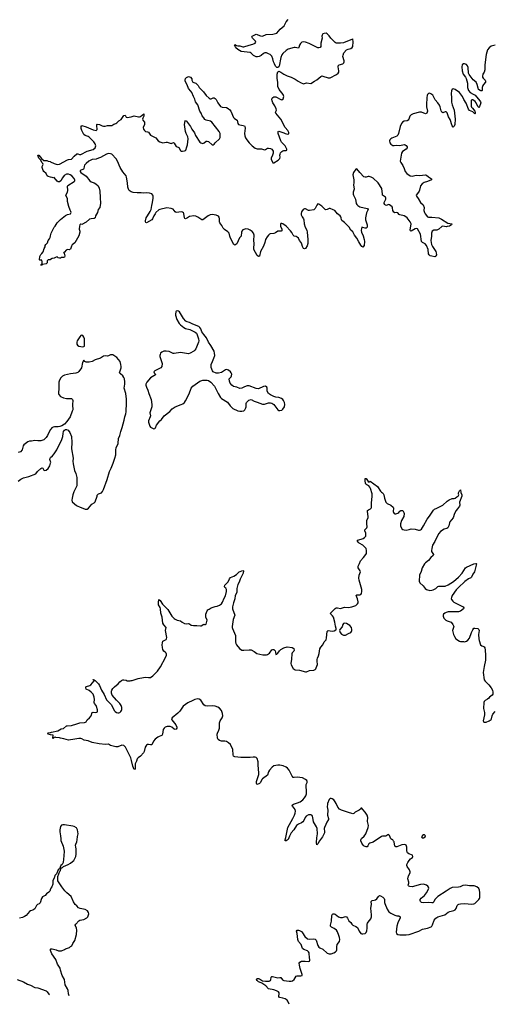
# Model space of a CAD drawing. Header units: inches. Extents: x 1603746 to 1744129, y 385869 to 533836.
# Tile 52 of 105: x 1709396 to 1718651, y 386088 to 405269. Entities that reach past the tile are written whole.
import ezdxf

# ---------------------------------------------------------------- set-up
doc = ezdxf.new("R2010")
doc.units = ezdxf.units.IN
doc.header["$MEASUREMENT"] = 0
for name, color, linetype in [('B7308', 7, 'Continuous'), ('B7309', 7, 'Continuous'), ('B7318', 7, 'Continuous'), ('B7319', 7, 'Continuous'), ('B7400', 7, 'Continuous'), ('B7410', 7, 'Continuous')]:
    doc.layers.add(name, color=color, linetype=linetype)

msp = doc.modelspace()

# ---------------------------------------------------------------- linework, layer by layer
at = {"layer": 'B7308', "color": 6, "elevation": 300}
for points in [[(1710000, 388337), (1709985, 388295), (1709966, 388274), (1709920, 388240), (1709892, 388210), (1709840, 388180), (1709821, 388150), (1709795, 388065), (1709775, 388045), (1709742, 388030), (1709722, 388010), (1709691, 387949), (1709655, 387925), (1709610, 387909), (1709590, 387894), (1709520, 387820), (1709490, 387798), (1709450, 387777), (1709390, 387763)], [(1710000, 387138), (1709995, 387150), (1709998, 387162), (1710000, 387164)], [(1709350, 386571), (1709470, 386525), (1709550, 386482), (1709610, 386462), (1709690, 386417), (1709750, 386407), (1709910, 386350), (1709932, 386332), (1709964, 386284), (1709980, 386270)]]:
    msp.add_lwpolyline(points, dxfattribs=at)
at = {"layer": 'B7309', "color": 6}
for points, elevation in [([(1710000, 397288), (1709964, 397230), (1709939, 397170), (1709912, 397130), (1709870, 397086), (1709810, 397067), (1709750, 397062), (1709689, 397071), (1709630, 397061), (1709590, 397060), (1709553, 397047), (1709478, 396990), (1709467, 396970), (1709442, 396890), (1709410, 396848), (1709370, 396840)], 300), ([(1710000, 396664), (1709983, 396703), (1709988, 396730), (1710000, 396740)], 300), ([(1709370, 396276), (1709421, 396319), (1709470, 396343), (1709572, 396368), (1709710, 396421), (1709746, 396470), (1709810, 396525), (1709830, 396536), (1709850, 396531), (1709870, 396492), (1709885, 396485), (1709910, 396496), (1709950, 396526), (1709982, 396578), (1710000, 396632)], 300), ([(1710000, 391340), (1709949, 391350), (1709943, 391370), (1709950, 391375), (1709990, 391380), (1710000, 391384)], 200)]:
    msp.add_lwpolyline(points, dxfattribs=dict(at, elevation=elevation))
at = {"layer": 'B7318', "color": 6}
for points, elevation in [([(1714648, 386088), (1714626, 386150), (1714615, 386170), (1714570, 386195), (1714525, 386210), (1714470, 386218), (1714451, 386230), (1714457, 386310), (1714444, 386330), (1714405, 386350), (1714350, 386370), (1714246, 386386), (1714194, 386450), (1714118, 386498), (1714070, 386516), (1714050, 386528), (1714027, 386550), (1714016, 386570), (1714019, 386581), (1714030, 386588), (1714050, 386590), (1714070, 386583), (1714130, 386546), (1714190, 386538), (1714260, 386540), (1714289, 386551), (1714296, 386570), (1714297, 386610), (1714301, 386619), (1714310, 386631), (1714328, 386632), (1714430, 386601), (1714470, 386610), (1714487, 386607), (1714524, 386564), (1714550, 386554), (1714650, 386538), (1714690, 386540), (1714713, 386547), (1714746, 386570), (1714790, 386634), (1714810, 386643), (1714878, 386642), (1714905, 386650), (1714906, 386670), (1714863, 386783), (1714850, 386850), (1714849, 386891), (1714860, 386910), (1714890, 386925), (1714966, 386926), (1715030, 386920), (1715050, 386925), (1715056, 386950), (1715046, 387006), (1715044, 387070), (1715041, 387090), (1715031, 387110), (1715010, 387128), (1714936, 387156), (1714912, 387172), (1714882, 387250), (1714833, 387310), (1714819, 387350), (1714806, 387466), (1714794, 387510), (1714805, 387530), (1714830, 387531), (1714850, 387525), (1714890, 387503), (1714910, 387483), (1714958, 387410), (1715010, 387365), (1715043, 387357), (1715130, 387365), (1715156, 387356), (1715175, 387335), (1715210, 387233), (1715230, 387200), (1715250, 387187), (1715310, 387159), (1715390, 387084), (1715430, 387069), (1715470, 387073), (1715520, 387090), (1715552, 387110), (1715573, 387130), (1715580, 387150), (1715580, 387210), (1715588, 387250), (1715629, 387311), (1715640, 387350), (1715634, 387390), (1715620, 387430), (1715590, 387501), (1715571, 387530), (1715530, 387563), (1715475, 387590), (1715459, 387610), (1715459, 387630), (1715478, 387710), (1715482, 387818), (1715486, 387834), (1715496, 387844), (1715510, 387850), (1715529, 387851), (1715550, 387845), (1715615, 387795), (1715650, 387777), (1715690, 387777), (1715750, 387799), (1715770, 387794), (1715790, 387766), (1715815, 387715), (1715850, 387679), (1715870, 387648), (1715890, 387630), (1715950, 387606), (1715982, 387582), (1716014, 387510), (1716045, 387470), (1716070, 387460), (1716090, 387459), (1716130, 387468), (1716152, 387488), (1716162, 387518), (1716172, 387570), (1716174, 387650), (1716179, 387670), (1716191, 387689), (1716244, 387750), (1716256, 387790), (1716258, 387830), (1716242, 387962), (1716255, 388035), (1716249, 388091), (1716269, 388111), (1716310, 388116), (1716335, 388125), (1716357, 388143), (1716390, 388188), (1716410, 388205), (1716430, 388204), (1716477, 388177), (1716506, 388146), (1716512, 388130), (1716510, 388070), (1716515, 388050), (1716560, 387940), (1716595, 387890), (1716630, 387863), (1716710, 387823), (1716750, 387812), (1716790, 387809), (1716814, 387794), (1716813, 387770), (1716770, 387678), (1716749, 387610), (1716739, 387490), (1716746, 387466), (1716769, 387449), (1716810, 387443), (1716930, 387440), (1716990, 387445), (1717178, 387510), (1717250, 387551), (1717350, 387570), (1717421, 387599), (1717432, 387608), (1717447, 387633), (1717481, 387730), (1717512, 387768), (1717550, 387790), (1717683, 387830), (1717750, 387881), (1717783, 387897), (1717863, 387917), (1717890, 387929), (1717907, 387953), (1717928, 388012), (1717945, 388030), (1717961, 388039), (1717992, 388048), (1718070, 388053), (1718210, 388039), (1718250, 388044), (1718270, 388051), (1718292, 388068), (1718349, 388130), (1718363, 388150), (1718370, 388170), (1718371, 388269), (1718362, 388310), (1718346, 388346), (1718310, 388377), (1718259, 388399), (1718170, 388395), (1718090, 388406), (1718039, 388401), (1717982, 388378), (1717950, 388371), (1717830, 388362), (1717790, 388343), (1717710, 388294), (1717550, 388187), (1717510, 388150), (1717493, 388127), (1717470, 388084), (1717450, 388065), (1717430, 388063), (1717370, 388074), (1717270, 388067), (1717233, 388073), (1717214, 388090), (1717208, 388110), (1717208, 388132), (1717223, 388157), (1717290, 388209), (1717330, 388257), (1717370, 388330), (1717374, 388350), (1717370, 388370), (1717356, 388390), (1717330, 388410), (1717270, 388426), (1717210, 388419), (1717050, 388378), (1717003, 388383), (1716984, 388390), (1716979, 388399), (1716974, 388410), (1716983, 388450), (1716982, 388470), (1716965, 388530), (1716980, 388590), (1717011, 388649), (1717011, 388670), (1716994, 388710), (1716953, 388770), (1716947, 388790), (1716947, 388810), (1716964, 388850), (1716990, 388890), (1717018, 388922), (1717053, 388950), (1717064, 388970), (1717054, 388990), (1716982, 389022), (1716961, 389041), (1716954, 389054), (1716947, 389087), (1716948, 389150), (1716930, 389185), (1716916, 389196), (1716890, 389202), (1716850, 389193), (1716750, 389153), (1716730, 389153), (1716710, 389170), (1716696, 389250), (1716688, 389268), (1716670, 389289), (1716650, 389300), (1716634, 389314), (1716610, 389379), (1716590, 389393), (1716572, 389392), (1716534, 389366), (1716519, 389361), (1716470, 389363), (1716450, 389359), (1716290, 389246), (1716225, 389230), (1716205, 389215), (1716185, 389175), (1716170, 389158), (1716150, 389156), (1716116, 389170), (1716094, 389190), (1716067, 389227), (1716050, 389270), (1716049, 389290), (1716061, 389319), (1716114, 389366), (1716143, 389410), (1716190, 389530), (1716195, 389570), (1716180, 389650), (1716185, 389730), (1716170, 389773), (1716130, 389833), (1716090, 389882), (1716078, 389890), (1716070, 389906), (1716050, 389906), (1716046, 389894), (1716018, 389870), (1715937, 389830), (1715910, 389805), (1715890, 389800), (1715790, 389834), (1715670, 389867), (1715634, 389890), (1715598, 389930), (1715564, 390000)], 200), ([(1715401, 390000), (1715397, 389990), (1715393, 389933), (1715406, 389870), (1715400, 389770), (1715415, 389710), (1715415, 389690), (1715382, 389638), (1715368, 389590), (1715338, 389530), (1715333, 389510), (1715339, 389450), (1715337, 389430), (1715302, 389350), (1715240, 389270), (1715210, 389215), (1715190, 389193), (1715183, 389243), (1715189, 389329), (1715202, 389410), (1715199, 389510), (1715185, 389545), (1715124, 389644), (1715113, 389730), (1715105, 389750), (1715090, 389770), (1715070, 389778), (1715050, 389780), (1715030, 389776), (1714981, 389750), (1714964, 389730), (1714940, 389670), (1714917, 389643), (1714894, 389626), (1714830, 389600), (1714792, 389570), (1714743, 389490), (1714691, 389429), (1714656, 389364), (1714630, 389297), (1714590, 389270), (1714573, 389273), (1714570, 389290), (1714585, 389335), (1714627, 389530), (1714720, 389710), (1714756, 389770), (1714770, 389810), (1714773, 389850), (1714766, 389886), (1714750, 389910), (1714715, 389950), (1714708, 389970), (1714738, 389990), (1714775, 390000)], 200), ([(1710000, 387164), (1710006, 387170), (1710029, 387171), (1710110, 387151), (1710151, 387131), (1710210, 387127), (1710270, 387156), (1710290, 387171), (1710350, 387191), (1710370, 387192), (1710390, 387212), (1710415, 387225), (1710435, 387270), (1710474, 387330), (1710506, 387450), (1710509, 387531), (1710503, 387570), (1710481, 387630), (1710489, 387650), (1710550, 387717), (1710570, 387730), (1710610, 387733), (1710650, 387742), (1710708, 387772), (1710726, 387794), (1710741, 387830), (1710744, 387850), (1710738, 387878), (1710717, 387910), (1710670, 387934), (1710574, 387954), (1710546, 387970), (1710510, 388007), (1710480, 388030), (1710446, 388086), (1710398, 388190), (1710318, 388258), (1710280, 388300), (1710218, 388378), (1710139, 388490), (1710143, 388577), (1710178, 388682), (1710190, 388694), (1710198, 388722), (1710215, 388745), (1710230, 388752), (1710249, 388771), (1710342, 388810), (1710390, 388839), (1710429, 388870), (1710450, 388891), (1710489, 388970), (1710497, 389010), (1710501, 389070), (1710498, 389118), (1710489, 389150), (1710484, 389190), (1710489, 389210), (1710509, 389251), (1710519, 389290), (1710522, 389358), (1710534, 389410), (1710522, 389490), (1710505, 389525), (1710458, 389550), (1710430, 389559), (1710270, 389585), (1710237, 389583), (1710210, 389575), (1710191, 389549), (1710180, 389490), (1710181, 389450), (1710193, 389370), (1710196, 389310), (1710202, 389282), (1710244, 389170), (1710263, 389070), (1710259, 388981), (1710242, 388850), (1710226, 388814), (1710202, 388790), (1710173, 388727), (1710150, 388706), (1710112, 388628), (1710084, 388596), (1710073, 388567), (1710072, 388550), (1710046, 388490), (1710045, 388430), (1710025, 388375), (1710005, 388350), (1710000, 388337)], 300), ([(1710363, 386255), (1710347, 386290), (1710340, 386360), (1710332, 386390), (1710283, 386470), (1710270, 386570), (1710228, 386650), (1710191, 386750), (1710185, 386790), (1710176, 386810), (1710137, 386870), (1710099, 386959), (1710026, 387070), (1710000, 387138)], 300)]:
    msp.add_lwpolyline(points, dxfattribs=dict(at, elevation=elevation))
at = {"layer": 'B7318', "color": 6, "elevation": 200}
msp.add_lwpolyline([(1717270, 389387), (1717250, 389376), (1717231, 389350), (1717246, 389330), (1717270, 389329), (1717303, 389350), (1717309, 389370), (1717290, 389387)], close=True, dxfattribs=at)
at = {"layer": 'B7319', "color": 6}
for points, elevation in [([(1712470, 399598), (1712450, 399593), (1712442, 399578), (1712434, 399530), (1712436, 399510), (1712460, 399430), (1712505, 399350), (1712530, 399324), (1712595, 399270), (1712630, 399254), (1712713, 399233), (1712819, 399179), (1712842, 399162), (1712851, 399150), (1712880, 399050), (1712888, 399010), (1712885, 398990), (1712830, 398859), (1712813, 398830), (1712790, 398810), (1712718, 398770), (1712690, 398763), (1712650, 398764), (1712570, 398782), (1712530, 398786), (1712410, 398766), (1712390, 398769), (1712310, 398806), (1712250, 398815), (1712210, 398810), (1712170, 398791), (1712145, 398770), (1712133, 398750), (1712128, 398730), (1712130, 398710), (1712172, 398570), (1712166, 398510), (1712150, 398485), (1712034, 398430), (1712011, 398410), (1712019, 398390), (1712039, 398370), (1712044, 398350), (1711944, 398290), (1711875, 398205), (1711858, 398170), (1711856, 398150), (1711866, 398110), (1711895, 398050), (1711913, 397990), (1711959, 397870), (1711975, 397775), (1711972, 397728), (1711963, 397690), (1711945, 397650), (1711937, 397610), (1711944, 397550), (1711941, 397530), (1711908, 397452), (1711905, 397430), (1711933, 397353), (1711950, 397330), (1712010, 397301), (1712030, 397307), (1712045, 397315), (1712066, 397370), (1712128, 397452), (1712159, 397481), (1712216, 397550), (1712321, 397639), (1712370, 397690), (1712425, 397730), (1712543, 397770), (1712575, 397785), (1712610, 397812), (1712630, 397844), (1712698, 397982), (1712741, 398090), (1712770, 398129), (1712910, 398229), (1712970, 398247), (1713050, 398249), (1713079, 398239), (1713121, 398210), (1713195, 398130), (1713267, 397987), (1713311, 397910), (1713331, 397890), (1713450, 397821), (1713501, 397750), (1713554, 397694), (1713652, 397650), (1713690, 397641), (1713730, 397641), (1713770, 397651), (1713789, 397670), (1713807, 397710), (1713813, 397730), (1713813, 397790), (1713821, 397810), (1713865, 397855), (1713910, 397868), (1713970, 397835), (1714030, 397818), (1714130, 397778), (1714170, 397779), (1714250, 397806), (1714286, 397806), (1714310, 397799), (1714350, 397770), (1714430, 397671), (1714450, 397659), (1714470, 397655), (1714510, 397665), (1714530, 397685), (1714557, 397730), (1714566, 397774), (1714558, 397810), (1714540, 397850), (1714526, 397870), (1714501, 397890), (1714450, 397910), (1714390, 397915), (1714350, 397927), (1714290, 397961), (1714249, 397990), (1714219, 398030), (1714222, 398090), (1714215, 398110), (1714190, 398129), (1714150, 398124), (1714050, 398080), (1714010, 398086), (1713870, 398135), (1713830, 398136), (1713780, 398120), (1713730, 398089), (1713690, 398085), (1713630, 398110), (1713566, 398126), (1713532, 398152), (1713503, 398190), (1713487, 398227), (1713483, 398270), (1713492, 398288), (1713517, 398310), (1713529, 398330), (1713530, 398366), (1713521, 398390), (1713507, 398410), (1713470, 398442), (1713430, 398452), (1713410, 398449), (1713330, 398399), (1713270, 398385), (1713230, 398386), (1713170, 398409), (1713157, 398430), (1713133, 398493), (1713129, 398549), (1713153, 398610), (1713185, 398675), (1713199, 398730), (1713198, 398770), (1713188, 398810), (1713125, 398925), (1713075, 398990), (1713036, 399070), (1712990, 399139), (1712947, 399187), (1712926, 399246), (1712911, 399271), (1712889, 399290), (1712770, 399336), (1712710, 399370), (1712664, 399384), (1712639, 399399), (1712591, 399451), (1712510, 399578), (1712490, 399594)], 300), ([(1710610, 399125), (1710590, 399115), (1710570, 399092), (1710520, 399010), (1710510, 398990), (1710510, 398950), (1710526, 398926), (1710552, 398912), (1710630, 398894), (1710650, 398901), (1710657, 398910), (1710662, 398938), (1710657, 399050), (1710650, 399083), (1710630, 399120)], 300), ([(1715730, 393511), (1715710, 393504), (1715696, 393490), (1715681, 393439), (1715641, 393390), (1715631, 393370), (1715644, 393330), (1715670, 393299), (1715710, 393279), (1715750, 393282), (1715806, 393314), (1715850, 393331), (1715866, 393350), (1715872, 393370), (1715872, 393390), (1715864, 393430), (1715835, 393470), (1715770, 393506)], 200)]:
    msp.add_lwpolyline(points, close=True, dxfattribs=dict(at, elevation=elevation))
for points, elevation in [([(1710000, 396740), (1710035, 396770), (1710072, 396810), (1710123, 396890), (1710217, 397090), (1710236, 397150), (1710242, 397210), (1710250, 397245), (1710270, 397270), (1710290, 397283), (1710310, 397287), (1710341, 397270), (1710373, 397230), (1710407, 397147), (1710412, 397030), (1710404, 396910), (1710440, 396730), (1710433, 396670), (1710437, 396617), (1710463, 396490), (1710490, 396430), (1710514, 396350), (1710512, 396210), (1710508, 396190), (1710453, 396070), (1710433, 396010), (1710423, 395950), (1710411, 395910), (1710419, 395879), (1710506, 395806), (1710530, 395793), (1710562, 395782), (1710670, 395731), (1710710, 395736), (1710737, 395750), (1710805, 395830), (1710850, 395857), (1710870, 395879), (1710904, 395990), (1710910, 396006), (1710930, 396031), (1710990, 396051), (1711010, 396076), (1711030, 396118), (1711101, 396310), (1711150, 396470), (1711181, 396530), (1711221, 396630), (1711254, 396730), (1711268, 396790), (1711272, 396830), (1711270, 396890), (1711276, 396930), (1711315, 397010), (1711322, 397110), (1711350, 397170), (1711370, 397250), (1711396, 397324), (1711436, 397470), (1711446, 397534), (1711468, 397590), (1711475, 397630), (1711474, 397690), (1711480, 397750), (1711477, 397810), (1711482, 397878), (1711464, 397990), (1711433, 398090), (1711446, 398170), (1711446, 398214), (1711438, 398270), (1711430, 398297), (1711410, 398330), (1711362, 398370), (1711345, 398390), (1711348, 398410), (1711374, 398490), (1711376, 398510), (1711370, 398553), (1711353, 398610), (1711290, 398686), (1711210, 398741), (1711170, 398742), (1711130, 398720), (1711110, 398714), (1711070, 398722), (1711030, 398716), (1710970, 398678), (1710870, 398642), (1710810, 398613), (1710750, 398597), (1710690, 398595), (1710668, 398610), (1710650, 398638), (1710622, 398590), (1710600, 398490), (1710550, 398415), (1710530, 398395), (1710490, 398380), (1710390, 398367), (1710270, 398342), (1710230, 398322), (1710199, 398290), (1710170, 398246), (1710157, 398210), (1710160, 398070), (1710154, 398010), (1710154, 397990), (1710162, 397970), (1710195, 397930), (1710250, 397905), (1710310, 397890), (1710408, 397888), (1710428, 397870), (1710433, 397850), (1710424, 397770), (1710425, 397745), (1710435, 397690), (1710433, 397670), (1710418, 397642), (1710379, 397530), (1710316, 397444), (1710270, 397392), (1710221, 397359), (1710179, 397341), (1710150, 397336), (1710110, 397339), (1710076, 397336), (1710050, 397330), (1710025, 397315), (1710005, 397295), (1710000, 397288)], 300), ([(1710000, 396632), (1710006, 396650), (1710000, 396664)], 300), ([(1710000, 391384), (1710014, 391390), (1710142, 391418), (1710207, 391453), (1710250, 391464), (1710309, 391510), (1710325, 391515), (1710410, 391520), (1710511, 391549), (1710570, 391572), (1710662, 391578), (1710678, 391582), (1710690, 391591), (1710713, 391630), (1710755, 391670), (1710787, 391710), (1710810, 391771), (1710830, 391777), (1710870, 391774), (1710900, 391780), (1710912, 391788), (1710916, 391804), (1710913, 391827), (1710897, 391890), (1710890, 391910), (1710855, 391950), (1710850, 391970), (1710854, 392026), (1710851, 392069), (1710838, 392110), (1710827, 392130), (1710790, 392170), (1710750, 392202), (1710694, 392230), (1710683, 392250), (1710684, 392270), (1710699, 392281), (1710763, 392297), (1710783, 392310), (1710846, 392390), (1710842, 392402), (1710830, 392406), (1710830, 392414), (1710850, 392412), (1710853, 392393), (1710867, 392393), (1710890, 392378), (1710901, 392361), (1710931, 392331), (1710950, 392301), (1710990, 392206), (1711044, 392124), (1711090, 392017), (1711185, 391925), (1711239, 391810), (1711256, 391790), (1711285, 391770), (1711310, 391763), (1711330, 391765), (1711350, 391773), (1711370, 391790), (1711383, 391810), (1711391, 391831), (1711391, 391870), (1711374, 391910), (1711350, 391945), (1711283, 392010), (1711201, 392110), (1711189, 392150), (1711189, 392190), (1711194, 392210), (1711210, 392238), (1711242, 392270), (1711315, 392330), (1711350, 392371), (1711384, 392396), (1711410, 392407), (1711430, 392411), (1711470, 392402), (1711490, 392392), (1711548, 392392), (1711570, 392398), (1711590, 392398), (1711707, 392433), (1711810, 392457), (1711850, 392461), (1711910, 392455), (1711950, 392456), (1711990, 392485), (1712083, 392577), (1712139, 392661), (1712239, 392841), (1712260, 392890), (1712261, 392910), (1712253, 392930), (1712235, 392950), (1712210, 392967), (1712190, 392997), (1712179, 393039), (1712174, 393090), (1712178, 393130), (1712190, 393165), (1712250, 393195), (1712261, 393210), (1712267, 393233), (1712240, 393370), (1712251, 393430), (1712210, 393478), (1712190, 393512), (1712172, 393632), (1712151, 393710), (1712145, 393790), (1712136, 393816), (1712106, 393870), (1712103, 393917), (1712110, 393971), (1712134, 393954), (1712182, 393882), (1712230, 393828), (1712282, 393782), (1712366, 393650), (1712410, 393603), (1712430, 393588), (1712470, 393571), (1712530, 393561), (1712566, 393530), (1712610, 393508), (1712650, 393501), (1712690, 393506), (1712710, 393498), (1712737, 393477), (1712787, 393467), (1712850, 393468), (1712919, 393461), (1712936, 393464), (1712990, 393491), (1713010, 393482), (1713016, 393484), (1713030, 393494), (1713052, 393570), (1713023, 393630), (1713029, 393690), (1713050, 393756), (1713066, 393774), (1713093, 393787), (1713130, 393814), (1713205, 393835), (1713250, 393842), (1713290, 393862), (1713330, 393890), (1713350, 393923), (1713382, 393998), (1713410, 394047), (1713432, 394130), (1713429, 394170), (1713414, 394194), (1713399, 394210), (1713390, 394230), (1713398, 394250), (1713464, 394316), (1713490, 394375), (1713510, 394403), (1713574, 394426), (1713621, 394459), (1713675, 394510), (1713750, 394542), (1713761, 394530), (1713752, 394490), (1713693, 394370), (1713673, 394310), (1713650, 394263), (1713632, 394190), (1713629, 394110), (1713600, 394050), (1713591, 393990), (1713563, 393910), (1713546, 393830), (1713547, 393790), (1713594, 393670), (1713558, 393582), (1713540, 393450), (1713541, 393430), (1713546, 393410), (1713603, 393270), (1713604, 393150), (1713610, 393119), (1713626, 393090), (1713681, 393021), (1713730, 392990), (1713770, 392984), (1713870, 392996), (1713910, 392991), (1713970, 392959), (1714020, 392920), (1714135, 392895), (1714210, 392897), (1714230, 392902), (1714265, 392930), (1714310, 392991), (1714330, 392999), (1714350, 393001), (1714377, 392977), (1714387, 392950), (1714390, 392905), (1714410, 392911), (1714430, 392928), (1714464, 392976), (1714490, 393000), (1714550, 393033), (1714610, 393051), (1714710, 393038), (1714739, 393019), (1714745, 393010), (1714748, 392990), (1714741, 392970), (1714710, 392933), (1714705, 392915), (1714699, 392810), (1714685, 392730), (1714690, 392703), (1714732, 392632), (1714750, 392616), (1714770, 392607), (1714850, 392598), (1714970, 392568), (1714990, 392568), (1715050, 392590), (1715130, 392596), (1715158, 392610), (1715170, 392622), (1715179, 392641), (1715200, 392710), (1715196, 392770), (1715198, 392802), (1715205, 392830), (1715225, 392875), (1715237, 392923), (1715248, 393010), (1715270, 393044), (1715309, 393090), (1715333, 393150), (1715369, 393190), (1715378, 393230), (1715390, 393350), (1715410, 393371), (1715490, 393356), (1715530, 393364), (1715559, 393381), (1715564, 393390), (1715565, 393410), (1715553, 393453), (1715542, 393530), (1715512, 393630), (1715496, 393656), (1715462, 393690), (1715455, 393710), (1715550, 393798), (1715570, 393810), (1715590, 393812), (1715650, 393801), (1715690, 393809), (1715730, 393827), (1715810, 393817), (1715870, 393830), (1715950, 393858), (1715986, 393890), (1715995, 393910), (1715997, 393930), (1715982, 393990), (1715957, 394050), (1715970, 394063), (1716030, 394065), (1716046, 394070), (1716063, 394090), (1716070, 394130), (1716070, 394170), (1716015, 394350), (1716010, 394390), (1716016, 394450), (1716040, 394510), (1716035, 394530), (1715999, 394590), (1715995, 394625), (1716024, 394676), (1716041, 394730), (1716103, 394790), (1716147, 394850), (1716156, 394870), (1716158, 394930), (1716150, 394970), (1716135, 394990), (1716084, 395030), (1716018, 395070), (1715996, 395090), (1715983, 395110), (1715982, 395130), (1716053, 395147), (1716095, 395165), (1716118, 395182), (1716143, 395210), (1716144, 395264), (1716124, 395310), (1716128, 395330), (1716165, 395370), (1716170, 395390), (1716163, 395450), (1716167, 395513), (1716191, 395569), (1716194, 395590), (1716178, 395690), (1716179, 395710), (1716197, 395723), (1716239, 395741), (1716250, 395750), (1716256, 395764), (1716259, 395790), (1716253, 395850), (1716270, 395990), (1716267, 396030), (1716236, 396136), (1716224, 396164), (1716207, 396187), (1716164, 396210), (1716144, 396224), (1716136, 396236), (1716130, 396290), (1716130, 396332), (1716150, 396332), (1716190, 396272), (1716210, 396262), (1716230, 396278), (1716373, 396173), (1716430, 396086), (1716450, 396062), (1716472, 396052), (1716481, 396041), (1716495, 396015), (1716508, 395950), (1716533, 395873), (1716541, 395861), (1716563, 395843), (1716636, 395810), (1716679, 395770), (1716687, 395750), (1716681, 395690), (1716686, 395666), (1716698, 395650), (1716710, 395644), (1716730, 395644), (1716770, 395657), (1716790, 395671), (1716810, 395695), (1716830, 395707), (1716850, 395711), (1716870, 395705), (1716887, 395670), (1716891, 395651), (1716888, 395590), (1716840, 395510), (1716821, 395450), (1716819, 395430), (1716822, 395410), (1716850, 395351), (1716870, 395336), (1716892, 395328), (1716933, 395327), (1716990, 395339), (1717030, 395353), (1717110, 395343), (1717170, 395323), (1717190, 395323), (1717214, 395330), (1717230, 395346), (1717270, 395408), (1717339, 395541), (1717390, 395596), (1717463, 395717), (1717486, 395734), (1717530, 395750), (1717554, 395766), (1717650, 395810), (1717734, 395890), (1717770, 395914), (1717830, 395940), (1717870, 395939), (1717890, 395948), (1717923, 395977), (1717949, 395990), (1717959, 396010), (1717953, 396030), (1717953, 396050), (1717970, 396091), (1717990, 396112), (1717997, 396057), (1718017, 396010), (1718018, 395990), (1717974, 395870), (1717979, 395810), (1717975, 395790), (1717930, 395743), (1717906, 395710), (1717876, 395650), (1717850, 395568), (1717784, 395490), (1717774, 395470), (1717767, 395410), (1717747, 395373), (1717722, 395358), (1717670, 395344), (1717603, 395297), (1717570, 395260), (1717531, 395190), (1717493, 395107), (1717448, 395030), (1717431, 394970), (1717426, 394930), (1717429, 394909), (1717465, 394850), (1717457, 394830), (1717414, 394790), (1717367, 394733), (1717309, 394691), (1717290, 394670), (1717246, 394590), (1717223, 394517), (1717195, 394450), (1717183, 394330), (1717198, 394298), (1717263, 394243), (1717305, 394185), (1717326, 394166), (1717392, 394152), (1717430, 394155), (1717457, 394163), (1717510, 394188), (1717550, 394224), (1717570, 394235), (1717690, 394234), (1717750, 394260), (1717854, 394326), (1717950, 394408), (1718022, 394490), (1718090, 394590), (1718110, 394607), (1718250, 394668), (1718290, 394678), (1718298, 394678), (1718302, 394670), (1718264, 394510), (1718232, 394468), (1718204, 394410), (1718190, 394396), (1718150, 394375), (1718075, 394325), (1717950, 394210), (1717910, 394163), (1717829, 394050), (1717813, 394010), (1717812, 393990), (1717816, 393976), (1717841, 393941), (1717864, 393924), (1718044, 393830), (1718059, 393810), (1718049, 393790), (1717990, 393744), (1717950, 393731), (1717810, 393734), (1717749, 393731), (1717710, 393721), (1717684, 393710), (1717662, 393690), (1717655, 393670), (1717655, 393650), (1717668, 393610), (1717708, 393570), (1717730, 393557), (1717810, 393533), (1717844, 393490), (1717859, 393450), (1717835, 393370), (1717855, 393290), (1717873, 393250), (1717899, 393210), (1717970, 393164), (1717990, 393158), (1718050, 393157), (1718070, 393152), (1718110, 393161), (1718137, 393183), (1718170, 393222), (1718205, 393330), (1718230, 393385), (1718250, 393413), (1718270, 393417), (1718330, 393410), (1718352, 393392), (1718354, 393370), (1718343, 393290), (1718346, 393210), (1718355, 393175), (1718384, 393090), (1718407, 393070), (1718430, 393065), (1718452, 393052), (1718464, 393030), (1718470, 392990), (1718479, 392890), (1718481, 392790), (1718454, 392670), (1718434, 392550), (1718454, 392410), (1718470, 392380), (1718545, 392310), (1718590, 392251), (1718613, 392210), (1718624, 392170), (1718621, 392130), (1718607, 392110), (1718555, 392070), (1718542, 392050), (1718521, 392030), (1718470, 392005), (1718455, 391990), (1718446, 391970), (1718438, 391850), (1718457, 391770), (1718457, 391730), (1718431, 391610), (1718446, 391586), (1718470, 391581), (1718490, 391587), (1718550, 391607), (1718587, 391633), (1718596, 391650), (1718609, 391710), (1718621, 391739), (1718666, 391794)], 200), ([(1714775, 390000), (1714812, 390010), (1714868, 390032), (1714918, 390070), (1714952, 390110), (1714974, 390150), (1714989, 390190), (1714991, 390230), (1714980, 390350), (1714983, 390370), (1715001, 390410), (1715005, 390430), (1714993, 390450), (1714968, 390470), (1714910, 390498), (1714810, 390512), (1714750, 390504), (1714730, 390506), (1714710, 390530), (1714654, 390650), (1714621, 390690), (1714590, 390708), (1714531, 390731), (1714470, 390746), (1714430, 390749), (1714350, 390731), (1714317, 390710), (1714270, 390650), (1714250, 390616), (1714229, 390550), (1714130, 390483), (1714115, 390465), (1714091, 390410), (1714074, 390390), (1714029, 390370), (1714019, 390379), (1714015, 390390), (1714015, 390430), (1714036, 390484), (1714058, 390562), (1714062, 390590), (1714048, 390750), (1714048, 390810), (1714030, 390877), (1714010, 390895), (1713990, 390902), (1713950, 390902), (1713890, 390893), (1713710, 390894), (1713590, 390912), (1713565, 390925), (1713556, 390950), (1713554, 391050), (1713510, 391150), (1713470, 391181), (1713427, 391207), (1713395, 391215), (1713330, 391217), (1713290, 391230), (1713268, 391248), (1713256, 391270), (1713247, 391350), (1713251, 391370), (1713280, 391430), (1713291, 391470), (1713290, 391570), (1713306, 391610), (1713344, 391670), (1713356, 391710), (1713354, 391754), (1713332, 391812), (1713294, 391854), (1713257, 391877), (1713210, 391899), (1713150, 391905), (1713050, 391894), (1713010, 391902), (1712990, 391922), (1712930, 392010), (1712894, 392034), (1712870, 392037), (1712810, 392024), (1712770, 392009), (1712678, 391962), (1712586, 391894), (1712522, 391798), (1712483, 391757), (1712368, 391670), (1712359, 391650), (1712366, 391630), (1712441, 391530), (1712460, 391490), (1712459, 391470), (1712449, 391451), (1712430, 391442), (1712410, 391448), (1712360, 391490), (1712330, 391500), (1712270, 391502), (1712236, 391490), (1712215, 391470), (1712197, 391443), (1712185, 391395), (1712180, 391350), (1712170, 391327), (1712150, 391315), (1712115, 391305), (1712090, 391292), (1712039, 391250), (1712008, 391212), (1711970, 391145), (1711950, 391141), (1711910, 391149), (1711890, 391147), (1711867, 391133), (1711844, 391096), (1711825, 391015), (1711811, 390990), (1711750, 390923), (1711704, 390890), (1711690, 390869), (1711676, 390824), (1711648, 390770), (1711650, 390678), (1711645, 390670), (1711630, 390663), (1711602, 390730), (1711579, 390839), (1711562, 390890), (1711458, 391098), (1711430, 391132), (1711390, 391138), (1711310, 391106), (1711270, 391102), (1711170, 391129), (1711130, 391153), (1711070, 391151), (1710944, 391164), (1710810, 391188), (1710730, 391219), (1710656, 391236), (1710610, 391261), (1710590, 391266), (1710550, 391266), (1710471, 391250), (1710350, 391234), (1710260, 391260), (1710190, 391270), (1710170, 391277), (1710103, 391283), (1710090, 391289), (1710072, 391288), (1710058, 391282), (1710054, 391270), (1710049, 391269), (1710046, 391270), (1710049, 391330), (1710000, 391340)], 200), ([(1715564, 390000), (1715550, 390030), (1715520, 390070), (1715490, 390093), (1715470, 390098), (1715450, 390094), (1715430, 390076), (1715401, 390000)], 200)]:
    msp.add_lwpolyline(points, dxfattribs=dict(at, elevation=elevation))
at = {"layer": 'B7400', "color": 6, "elevation": 200}
for points in [[(1710000, 402200), (1709950, 402213), (1709930, 402229), (1709910, 402270), (1709869, 402310), (1709853, 402333), (1709836, 402390), (1709835, 402410), (1709857, 402450), (1709850, 402469), (1709830, 402490), (1709812, 402532), (1709770, 402574), (1709750, 402632), (1709770, 402631), (1709822, 402562), (1709869, 402529), (1709925, 402525), (1709953, 402513), (1709990, 402508), (1710000, 402503)], [(1710000, 400596), (1709990, 400589), (1709950, 400588), (1709932, 400570), (1709931, 400530), (1709910, 400515), (1709842, 400498), (1709830, 400488), (1709807, 400487), (1709810, 400494), (1709822, 400498), (1709836, 400524), (1709838, 400550), (1709830, 400586), (1709790, 400586), (1709786, 400590), (1709790, 400654), (1709810, 400694), (1709830, 400712), (1709854, 400746), (1709875, 400810), (1709895, 400845), (1709895, 400870), (1709909, 400890), (1709939, 400921), (1709949, 400970), (1709978, 401002), (1709992, 401028), (1710000, 401060)]]:
    msp.add_lwpolyline(points, dxfattribs=at)
at = {"layer": 'B7410', "color": 6, "elevation": 200}
for points in [[(1710000, 402503), (1710067, 402467), (1710110, 402455), (1710130, 402450), (1710170, 402454), (1710330, 402537), (1710350, 402545), (1710410, 402555), (1710460, 402610), (1710510, 402654), (1710530, 402653), (1710561, 402641), (1710590, 402645), (1710710, 402706), (1710830, 402741), (1710870, 402772), (1710880, 402810), (1710877, 402830), (1710871, 402851), (1710845, 402890), (1710750, 402981), (1710730, 402993), (1710671, 403011), (1710650, 403032), (1710610, 403110), (1710596, 403150), (1710593, 403170), (1710596, 403190), (1710610, 403207), (1710690, 403184), (1710830, 403126), (1710890, 403110), (1710910, 403130), (1710900, 403210), (1710903, 403230), (1710910, 403235), (1710950, 403230), (1711004, 403204), (1711030, 403197), (1711064, 403196), (1711110, 403207), (1711190, 403206), (1711229, 403231), (1711270, 403247), (1711290, 403261), (1711330, 403300), (1711372, 403328), (1711430, 403400), (1711450, 403412), (1711471, 403371), (1711490, 403361), (1711570, 403376), (1711630, 403394), (1711710, 403376), (1711730, 403375), (1711754, 403386), (1711814, 403434), (1711820, 403420), (1711817, 403390), (1711797, 403350), (1711793, 403330), (1711798, 403310), (1711827, 403270), (1711832, 403250), (1711829, 403230), (1711804, 403170), (1711810, 403139), (1711830, 403110), (1711850, 403091), (1711890, 403087), (1711910, 403078), (1711950, 403018), (1712050, 402967), (1712099, 402910), (1712130, 402888), (1712190, 402868), (1712250, 402882), (1712270, 402882), (1712350, 402855), (1712394, 402874), (1712410, 402865), (1712450, 402800), (1712489, 402789), (1712501, 402781), (1712530, 402723), (1712550, 402711), (1712570, 402707), (1712608, 402712), (1712630, 402721), (1712639, 402730), (1712655, 402790), (1712671, 402829), (1712684, 402950), (1712674, 402990), (1712641, 403050), (1712629, 403090), (1712611, 403230), (1712620, 403300), (1712629, 403311), (1712636, 403296), (1712650, 403290), (1712670, 403269), (1712728, 403190), (1712755, 403135), (1712802, 403062), (1712827, 403010), (1712910, 402882), (1712930, 402869), (1712970, 402860), (1712992, 402868), (1713030, 402901), (1713050, 402905), (1713075, 402895), (1713150, 402831), (1713170, 402831), (1713190, 402845), (1713209, 402871), (1713293, 402950), (1713305, 402975), (1713303, 403050), (1713286, 403090), (1713144, 403270), (1713116, 403290), (1713030, 403309), (1713006, 403326), (1712990, 403357), (1712957, 403397), (1712932, 403450), (1712907, 403487), (1712871, 403610), (1712825, 403670), (1712810, 403721), (1712783, 403770), (1712752, 403852), (1712736, 403876), (1712686, 403930), (1712663, 404003), (1712626, 404074), (1712621, 404090), (1712630, 404121), (1712650, 404145), (1712690, 404162), (1712730, 404150), (1712750, 404118), (1712752, 404090), (1712764, 404064), (1712774, 404054), (1712830, 404030), (1712859, 404010), (1712876, 403990), (1712895, 403950), (1712981, 403861), (1713034, 403794), (1713090, 403743), (1713110, 403730), (1713130, 403725), (1713170, 403747), (1713190, 403748), (1713210, 403737), (1713230, 403716), (1713257, 403650), (1713310, 403578), (1713347, 403567), (1713430, 403559), (1713462, 403542), (1713495, 403515), (1713515, 403490), (1713567, 403367), (1713586, 403346), (1713634, 403310), (1713649, 403250), (1713664, 403230), (1713690, 403218), (1713751, 403211), (1713779, 403199), (1713789, 403189), (1713795, 403155), (1713781, 403050), (1713786, 403006), (1713801, 402970), (1713826, 402926), (1713869, 402870), (1713929, 402810), (1713990, 402764), (1714030, 402752), (1714110, 402753), (1714170, 402737), (1714190, 402743), (1714230, 402766), (1714250, 402769), (1714290, 402763), (1714315, 402750), (1714329, 402730), (1714336, 402710), (1714338, 402670), (1714328, 402630), (1714299, 402570), (1714300, 402550), (1714330, 402479), (1714350, 402478), (1714438, 402530), (1714470, 402563), (1714478, 402590), (1714471, 402630), (1714473, 402650), (1714485, 402675), (1714510, 402703), (1714530, 402715), (1714550, 402720), (1714590, 402718), (1714606, 402730), (1714604, 402750), (1714571, 402810), (1714504, 402884), (1714487, 402910), (1714437, 403050), (1714437, 403090), (1714450, 403097), (1714470, 403094), (1714545, 403065), (1714571, 403050), (1714624, 403036), (1714630, 403036), (1714644, 403050), (1714647, 403070), (1714625, 403110), (1714570, 403172), (1714489, 403330), (1714391, 403450), (1714382, 403470), (1714402, 403510), (1714397, 403530), (1714371, 403591), (1714333, 403650), (1714320, 403690), (1714316, 403724), (1714320, 403740), (1714330, 403755), (1714350, 403768), (1714390, 403767), (1714490, 403712), (1714510, 403710), (1714532, 403730), (1714546, 403770), (1714533, 403810), (1714455, 403910), (1714428, 403970), (1714430, 404050), (1714415, 404125), (1714414, 404150), (1714416, 404210), (1714428, 404252), (1714450, 404265), (1714490, 404250), (1714547, 404210), (1714614, 404174), (1714691, 404151), (1714770, 404110), (1714824, 404070), (1714870, 404043), (1714930, 404023), (1714990, 404037), (1715070, 404025), (1715146, 404074), (1715190, 404095), (1715270, 404165), (1715290, 404174), (1715310, 404172), (1715410, 404138), (1715450, 404139), (1715576, 404204), (1715608, 404230), (1715619, 404250), (1715622, 404270), (1715606, 404350), (1715608, 404372), (1715628, 404392), (1715696, 404410), (1715718, 404430), (1715722, 404450), (1715720, 404470), (1715699, 404550), (1715701, 404579), (1715716, 404624), (1715770, 404680), (1715804, 404696), (1715854, 404710), (1715881, 404730), (1715892, 404750), (1715897, 404837), (1715894, 404890), (1715890, 404898), (1715887, 404893), (1715710, 404818), (1715650, 404813), (1715570, 404814), (1715546, 404826), (1715525, 404845), (1715510, 404866), (1715466, 404910), (1715430, 404958), (1715390, 404992), (1715370, 405004), (1715330, 405003), (1715307, 404993), (1715291, 404970), (1715289, 404950), (1715294, 404910), (1715266, 404810), (1715269, 404750), (1715255, 404725), (1715230, 404718), (1715210, 404722), (1715043, 404803), (1714970, 404833), (1714930, 404838), (1714898, 404830), (1714870, 404808), (1714852, 404770), (1714842, 404730), (1714830, 404715), (1714770, 404729), (1714750, 404727), (1714630, 404692), (1714594, 404670), (1714529, 404610), (1714510, 404584), (1714488, 404532), (1714456, 404364), (1714448, 404352), (1714430, 404338), (1714410, 404341), (1714385, 404365), (1714368, 404410), (1714347, 404447), (1714335, 404510), (1714310, 404561), (1714279, 404590), (1714250, 404606), (1714210, 404622), (1714178, 404622), (1714153, 404610), (1714106, 404574), (1714066, 404554), (1714035, 404545), (1714010, 404548), (1713958, 404570), (1713910, 404617), (1713890, 404630), (1713716, 404650), (1713648, 404690), (1713610, 404724), (1713585, 404770), (1713590, 404787), (1713626, 404766), (1713650, 404758), (1713690, 404757), (1713750, 404740), (1713770, 404741), (1713870, 404774), (1713944, 404790), (1713990, 404810), (1714003, 404830), (1713994, 404850), (1713935, 404910), (1713924, 404936), (1713929, 404951), (1714010, 404986), (1714090, 404952), (1714130, 404948), (1714201, 404979), (1714335, 404990), (1714410, 405010), (1714478, 405082), (1714553, 405150), (1714595, 405225), (1714631, 405270)], [(1718670, 404775), (1718590, 404752), (1718550, 404723), (1718520, 404680), (1718492, 404590), (1718468, 404390), (1718464, 404290), (1718451, 404250), (1718428, 404210), (1718419, 404170), (1718423, 404150), (1718432, 404132), (1718471, 404090), (1718481, 404070), (1718479, 404050), (1718437, 404010), (1718424, 403990), (1718415, 403950), (1718417, 403890), (1718410, 403884), (1718390, 403883), (1718372, 403890), (1718345, 403910), (1718333, 403933), (1718315, 404010), (1718294, 404050), (1718240, 404100), (1718160, 404200), (1718149, 404229), (1718138, 404338), (1718130, 404373), (1718110, 404395), (1718070, 404410), (1718050, 404410), (1718027, 404393), (1718017, 404350), (1718026, 404270), (1718046, 404210), (1718091, 404151), (1718103, 404123), (1718127, 404030), (1718125, 403990), (1718128, 403950), (1718150, 403890), (1718179, 403850), (1718240, 403820), (1718276, 403796), (1718370, 403690), (1718383, 403670), (1718387, 403650), (1718381, 403630), (1718364, 403576), (1718350, 403560), (1718330, 403580), (1718299, 403650), (1718277, 403677), (1718230, 403705), (1718210, 403708), (1718202, 403698), (1718198, 403610), (1718202, 403582), (1718206, 403566), (1718223, 403543), (1718271, 403490), (1718276, 403464), (1718275, 403445), (1718270, 403438), (1718232, 403472), (1718170, 403503), (1718150, 403524), (1718102, 403642), (1718055, 403715), (1718033, 403773), (1717970, 403848), (1717890, 403912), (1717850, 403921), (1717830, 403913), (1717814, 403886), (1717808, 403832), (1717817, 403750), (1717818, 403662), (1717828, 403610), (1717866, 403510), (1717887, 403333), (1717881, 403230), (1717870, 403192), (1717850, 403177), (1717830, 403204), (1717788, 403328), (1717759, 403379), (1717730, 403458), (1717710, 403472), (1717690, 403472), (1717650, 403455), (1717630, 403466), (1717615, 403495), (1717596, 403570), (1717581, 403601), (1717551, 403650), (1717498, 403710), (1717450, 403797), (1717410, 403828), (1717390, 403835), (1717370, 403833), (1717348, 403810), (1717339, 403790), (1717333, 403753), (1717327, 403610), (1717330, 403570), (1717347, 403490), (1717344, 403470), (1717333, 403447), (1717310, 403438), (1717230, 403466), (1717190, 403471), (1717070, 403437), (1717030, 403419), (1717002, 403390), (1716983, 403330), (1716970, 403310), (1716950, 403300), (1716890, 403292), (1716858, 403270), (1716841, 403250), (1716812, 403190), (1716785, 403055), (1716770, 403019), (1716750, 403002), (1716650, 402962), (1716630, 402950), (1716615, 402930), (1716610, 402910), (1716614, 402870), (1716630, 402844), (1716670, 402820), (1716697, 402817), (1716750, 402823), (1716810, 402821), (1716890, 402836), (1716910, 402830), (1716930, 402816), (1716952, 402790), (1716950, 402770), (1716932, 402750), (1716861, 402699), (1716841, 402670), (1716817, 402510), (1716825, 402485), (1716866, 402430), (1716895, 402370), (1716915, 402310), (1716948, 402270), (1717010, 402230), (1717050, 402222), (1717130, 402238), (1717190, 402232), (1717310, 402246), (1717330, 402238), (1717367, 402207), (1717425, 402170), (1717428, 402150), (1717350, 402119), (1717282, 402098), (1717241, 402070), (1717210, 402030), (1717195, 401950), (1717188, 401932), (1717150, 401886), (1717130, 401850), (1717132, 401830), (1717169, 401789), (1717210, 401710), (1717262, 401662), (1717285, 401610), (1717278, 401550), (1717287, 401510), (1717300, 401490), (1717350, 401429), (1717370, 401422), (1717430, 401423), (1717570, 401409), (1717624, 401384), (1717745, 401305), (1717823, 401290), (1717815, 401270), (1717774, 401250), (1717730, 401238), (1717710, 401235), (1717650, 401244), (1717630, 401243), (1717570, 401188), (1717530, 401172), (1717470, 401170), (1717441, 401150), (1717430, 401132), (1717427, 401110), (1717429, 401050), (1717416, 400970), (1717423, 400890), (1717443, 400850), (1717473, 400813), (1717510, 400754), (1717520, 400730), (1717521, 400690), (1717512, 400668), (1717502, 400658), (1717488, 400652), (1717430, 400660), (1717402, 400670), (1717379, 400690), (1717370, 400710), (1717359, 400790), (1717330, 400870), (1717304, 400904), (1717252, 400930), (1717234, 400950), (1717210, 401090), (1717150, 401198), (1717130, 401204), (1717110, 401197), (1717030, 401150), (1717014, 401154), (1717012, 401170), (1717028, 401290), (1717010, 401332), (1716950, 401409), (1716925, 401430), (1716890, 401449), (1716806, 401466), (1716793, 401473), (1716768, 401508), (1716750, 401514), (1716710, 401508), (1716690, 401522), (1716672, 401550), (1716667, 401607), (1716661, 401621), (1716610, 401663), (1716590, 401666), (1716550, 401652), (1716530, 401656), (1716515, 401670), (1716505, 401690), (1716505, 401710), (1716533, 401770), (1716535, 401790), (1716530, 401810), (1716473, 401853), (1716468, 401870), (1716458, 401978), (1716389, 402089), (1716290, 402181), (1716250, 402203), (1716210, 402215), (1716190, 402215), (1716150, 402201), (1716130, 402199), (1716107, 402207), (1716027, 402290), (1715970, 402363), (1715950, 402359), (1715905, 402290), (1715893, 402250), (1715909, 402150), (1715910, 402090), (1715904, 402050), (1715916, 401970), (1715900, 401910), (1715901, 401870), (1715906, 401850), (1715943, 401770), (1715959, 401690), (1715969, 401669), (1715987, 401647), (1716030, 401623), (1716170, 401594), (1716179, 401590), (1716192, 401570), (1716156, 401504), (1716138, 401410), (1716142, 401370), (1716173, 401270), (1716172, 401230), (1716150, 401207), (1716130, 401208), (1716090, 401223), (1716070, 401225), (1716058, 401202), (1716056, 401164), (1716062, 401130), (1716096, 401056), (1716115, 400990), (1716121, 400950), (1716110, 400870), (1716090, 400841), (1716070, 400852), (1716050, 400879), (1716010, 400940), (1715972, 401010), (1715922, 401070), (1715890, 401134), (1715851, 401171), (1715821, 401230), (1715730, 401321), (1715676, 401356), (1715669, 401370), (1715667, 401410), (1715660, 401430), (1715645, 401450), (1715590, 401490), (1715538, 401550), (1715510, 401567), (1715450, 401592), (1715430, 401589), (1715390, 401569), (1715365, 401565), (1715350, 401572), (1715310, 401620), (1715290, 401636), (1715267, 401647), (1715230, 401677), (1715210, 401680), (1715190, 401657), (1715160, 401590), (1715133, 401567), (1715050, 401551), (1715030, 401551), (1714970, 401583), (1714950, 401585), (1714921, 401570), (1714890, 401529), (1714885, 401495), (1714888, 401470), (1714906, 401430), (1714930, 401390), (1714936, 401370), (1714944, 401290), (1714965, 401230), (1714994, 401170), (1715004, 401130), (1715013, 400990), (1715012, 400908), (1714999, 400861), (1714968, 400812), (1714950, 400805), (1714930, 400812), (1714910, 400850), (1714897, 400897), (1714883, 400930), (1714852, 400970), (1714830, 401013), (1714810, 401035), (1714790, 401048), (1714750, 401055), (1714731, 401071), (1714702, 401122), (1714677, 401157), (1714591, 401250), (1714530, 401292), (1714510, 401300), (1714490, 401298), (1714481, 401279), (1714481, 401250), (1714508, 401190), (1714510, 401170), (1714505, 401155), (1714492, 401148), (1714430, 401148), (1714384, 401116), (1714355, 401105), (1714281, 401099), (1714265, 401090), (1714250, 401069), (1714219, 401041), (1714189, 400990), (1714176, 400930), (1714150, 400860), (1714089, 400751), (1714070, 400662), (1714050, 400657), (1714030, 400678), (1713965, 400790), (1713962, 400830), (1713970, 400890), (1713959, 400990), (1713971, 401049), (1713970, 401070), (1713954, 401110), (1713930, 401140), (1713890, 401172), (1713850, 401191), (1713808, 401192), (1713770, 401184), (1713750, 401173), (1713730, 401150), (1713723, 401130), (1713717, 401050), (1713690, 401029), (1713682, 401018), (1713630, 400906), (1713610, 400887), (1713590, 400878), (1713570, 400887), (1713504, 401010), (1713491, 401050), (1713478, 401110), (1713456, 401136), (1713390, 401180), (1713364, 401210), (1713341, 401261), (1713300, 401310), (1713293, 401330), (1713295, 401390), (1713284, 401424), (1713270, 401441), (1713230, 401459), (1713150, 401475), (1713110, 401469), (1713072, 401448), (1712970, 401368), (1712950, 401370), (1712870, 401423), (1712830, 401441), (1712790, 401451), (1712710, 401435), (1712670, 401408), (1712630, 401392), (1712618, 401398), (1712610, 401409), (1712596, 401496), (1712590, 401506), (1712570, 401521), (1712550, 401524), (1712450, 401512), (1712430, 401525), (1712390, 401578), (1712352, 401592), (1712266, 401606), (1712130, 401574), (1712110, 401564), (1712052, 401510), (1712038, 401490), (1712013, 401450), (1711988, 401392), (1711973, 401370), (1711870, 401311), (1711859, 401319), (1711851, 401331), (1711851, 401351), (1711864, 401410), (1711886, 401450), (1711941, 401530), (1711960, 401570), (1711970, 401650), (1711987, 401710), (1711999, 401790), (1711998, 401830), (1711993, 401853), (1711970, 401876), (1711930, 401890), (1711866, 401894), (1711810, 401890), (1711764, 401896), (1711686, 401894), (1711610, 401902), (1711570, 401916), (1711530, 401943), (1711515, 401970), (1711506, 402006), (1711500, 402090), (1711481, 402201), (1711471, 402230), (1711410, 402305), (1711357, 402390), (1711303, 402510), (1711276, 402556), (1711190, 402650), (1711170, 402658), (1711130, 402662), (1711090, 402651), (1710970, 402584), (1710930, 402574), (1710890, 402555), (1710810, 402544), (1710747, 402513), (1710693, 402470), (1710663, 402437), (1710651, 402410), (1710647, 402373), (1710640, 402360), (1710630, 402351), (1710590, 402340), (1710576, 402324), (1710573, 402310), (1710589, 402290), (1710690, 402218), (1710767, 402127), (1710790, 402112), (1710851, 402091), (1710881, 402070), (1710926, 402030), (1710947, 401990), (1710958, 401930), (1710967, 401807), (1710971, 401690), (1710967, 401653), (1710956, 401610), (1710928, 401570), (1710912, 401510), (1710876, 401450), (1710865, 401410), (1710850, 401395), (1710790, 401393), (1710757, 401383), (1710690, 401326), (1710610, 401281), (1710590, 401284), (1710568, 401272), (1710561, 401250), (1710557, 401190), (1710568, 401150), (1710568, 401130), (1710550, 401061), (1710470, 400923), (1710418, 400882), (1710404, 400856), (1710390, 400802), (1710384, 400796), (1710370, 400788), (1710327, 400793), (1710303, 400777), (1710270, 400738), (1710254, 400730), (1710262, 400722), (1710270, 400694), (1710274, 400670), (1710270, 400646), (1710250, 400637), (1710210, 400635), (1710190, 400624), (1710170, 400621), (1710148, 400630), (1710128, 400648), (1710110, 400644), (1710070, 400624), (1710030, 400618), (1710000, 400596)], [(1710000, 401060), (1710013, 401110), (1710047, 401190), (1710069, 401230), (1710089, 401250), (1710130, 401310), (1710190, 401374), (1710288, 401452), (1710327, 401473), (1710389, 401490), (1710398, 401510), (1710396, 401530), (1710379, 401559), (1710352, 401632), (1710332, 401730), (1710326, 401786), (1710304, 401830), (1710299, 401850), (1710327, 401910), (1710336, 401944), (1710332, 402028), (1710338, 402042), (1710461, 402119), (1710475, 402130), (1710475, 402145), (1710458, 402178), (1710411, 402230), (1710384, 402250), (1710350, 402263), (1710310, 402260), (1710265, 402235), (1710231, 402190), (1710199, 402130), (1710170, 402109), (1710150, 402113), (1710130, 402124), (1710070, 402193), (1710051, 402189), (1710030, 402192), (1710000, 402200)]]:
    msp.add_lwpolyline(points, dxfattribs=at)

doc.saveas('drawing.dxf')
